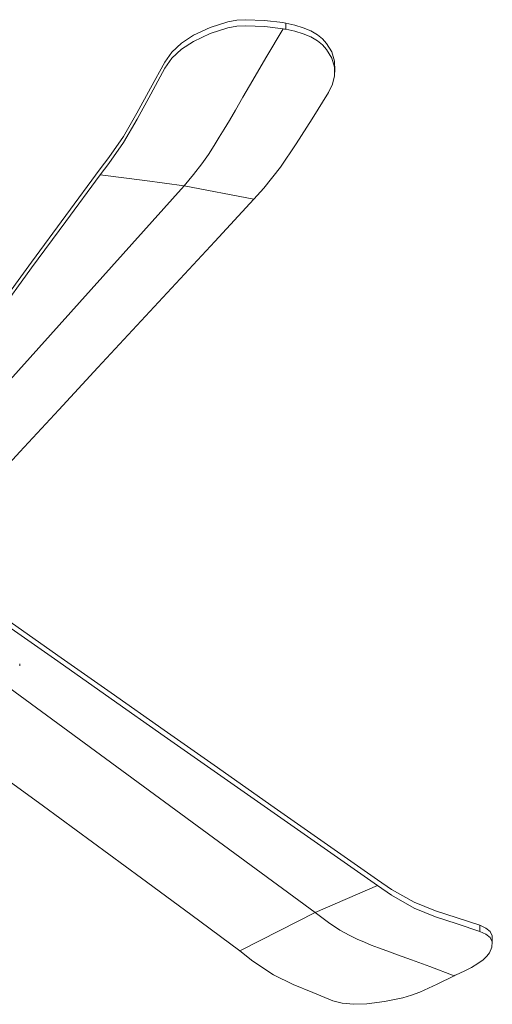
# Model space of a CAD drawing. Header units: millimetres. Extents: x 5494 to 11947, y -2708 to 7544.
# Tile 7 of 16: x 8712 to 9122, y -2708 to -1856. Entities that reach past the tile are written whole.
import ezdxf

# ---------------------------------------------------------------- set-up
doc = ezdxf.new("R2010")
doc.units = ezdxf.units.MM
doc.layers.add('E-ELEC-FIXT', color=7, linetype='Continuous', lineweight=9)

# ---------------------------------------------------------------- blocks, each defined once
blk = doc.blocks.new('AOBA - 33349 AOBA Dark ceiling fan-567936-00 Isometrico PDF')
at = {"layer": 'E-ELEC-FIXT', "color": 251, "lineweight": 15, "true_color": 0x5b5b5b}
for p, q in [((-2186.57, -1859.52), (-2186.57, -1864.76)), ((-2144.44, -1892.33), (-2144.26, -1899.63)), ((-2144.1, -1901.85), (-2144.1, -1896.6)), ((-2347.47, -1985.58), (-2339.73, -1975.81)), ((-2339.73, -1980.93), (-2347.47, -1990.7)), ((-2347.47, -1990.7), (-2308.72, -1995.69)), ((-2274.68, -2000.07), (-2266.38, -1990.37)), ((-2274.68, -2000.07), (-2471.72, -2219.58)), ((-2308.72, -1995.69), (-2274.68, -2000.07)), ((-2274.68, -2000.07), (-2214.39, -2011.84)), ((-2214.39, -2011.84), (-2205.53, -2002.25)), ((-2417.09, -2415.64), (-2417.09, -2413.89)), ((-2430.71, -2431.19), (-2161.15, -2629.04)), ((-2107.2, -2605.66), (-2161.15, -2629.04)), ((-2107.2, -2600.58), (-2095.09, -2609.03)), ((-2095.09, -2614.12), (-2107.2, -2605.66)), ((-2161.15, -2629.04), (-2191.61, -2644.5)), ((-2149.54, -2637.72), (-2161.15, -2629.04)), ((-2018.53, -2645.32), (-2018.53, -2640.07)), ((-2191.61, -2644.5), (-2226.29, -2662.1)), ((-2007.85, -2649.07), (-2007.78, -2652.81)), ((-2007.64, -2656.35), (-2007.64, -2651.1)), ((-2226.29, -2662.1), (-2215.17, -2671.03))]:
    blk.add_line(p, q, dxfattribs=at)
for points in [[(-2236.64, -1858.25, 0), (-2229.03, -1856.85, 0), (-2221.47, -1856.43, 0)], [(-2221.47, -1856.43, 0), (-2205.09, -1857.17, 0), (-2189.17, -1858.94, 0)], [(-2266.64, -1869.9, 0), (-2252.12, -1863.16, 0), (-2236.64, -1858.25, 0)], [(-2236.64, -1863.52, 0), (-2252.12, -1868.43, 0), (-2266.64, -1875.18, 0)], [(-2266.38, -1990.37, 0), (-2259.3, -1981.29, 0), (-2253.58, -1972.95, 0), (-2248.6, -1965.26, 0), (-2244.15, -1958.17, 0), (-2239.91, -1951.2, 0), (-2235.45, -1943.7, 0), (-2230.24, -1934.79, 0), (-2223.69, -1923.56, 0), (-2215.11, -1908.9, 0), (-2203.72, -1889.56, 0), (-2188.71, -1864.28, 0)], [(-2221.47, -1861.71, 0), (-2229.03, -1862.12, 0), (-2236.64, -1863.52, 0)], [(-2188.71, -1864.28, 0), (-2204.85, -1862.46, 0), (-2221.47, -1861.71, 0)], [(-2189.17, -1858.94, 0), (-2187.87, -1859.22, 0), (-2186.57, -1859.52, 0)], [(-2186.57, -1864.76, 0), (-2187.64, -1864.52, 0), (-2188.71, -1864.28, 0)], [(-2186.57, -1859.52, 0), (-2178.86, -1861.19, 0), (-2171.49, -1863.37, 0)], [(-2171.49, -1868.61, 0), (-2178.86, -1866.43, 0), (-2186.57, -1864.76, 0)], [(-2171.49, -1863.37, 0), (-2164.97, -1866.06, 0), (-2159.21, -1869.47, 0)], [(-2291.38, -1893.1, 0), (-2285.28, -1884.48, 0), (-2276.89, -1876.62, 0), (-2266.64, -1869.9, 0)], [(-2159.21, -1874.71, 0), (-2164.97, -1871.31, 0), (-2171.49, -1868.61, 0)], [(-2159.21, -1869.47, 0), (-2154.84, -1873.02, 0), (-2151.21, -1877, 0)], [(-2266.64, -1875.18, 0), (-2276.89, -1881.9, 0), (-2285.28, -1889.77, 0), (-2291.38, -1898.39, 0)], [(-2151.21, -1882.24, 0), (-2154.84, -1878.26, 0), (-2159.21, -1874.71, 0)], [(-2151.21, -1877, 0), (-2146.81, -1884.35, 0), (-2144.44, -1892.33, 0)], [(-2144.44, -1897.58, 0), (-2146.81, -1889.6, 0), (-2151.21, -1882.24, 0)], [(-2339.73, -1975.81, 0), (-2327.27, -1957.5, 0), (-2315.48, -1937.34, 0), (-2303.64, -1915.69, 0), (-2291.38, -1893.1, 0)], [(-2291.38, -1898.39, 0), (-2303.59, -1920.9, 0), (-2315.44, -1942.53, 0), (-2327.27, -1962.68, 0), (-2339.73, -1980.93, 0)], [(-2149.56, -1919.42, 0), (-2146.01, -1912.24, 0), (-2144.26, -1904.88, 0), (-2144.44, -1897.58, 0)], [(-2205.53, -2002.25, 0), (-2191.11, -1983.9, 0), (-2177.53, -1963.77, 0), (-2163.83, -1942.09, 0), (-2149.56, -1919.42, 0)], [(-2554.94, -2263.99, 0), (-2525.29, -2225.19, 0), (-2495.65, -2185.87, 0), (-2466.01, -2146.19, 0), (-2436.37, -2106.26, 0), (-2406.73, -2066.15, 0), (-2377.1, -2025.92, 0), (-2347.47, -1985.58, 0)], [(-2347.47, -1990.7, 0), (-2377.12, -2030.92, 0), (-2406.77, -2071.2, 0), (-2436.42, -2111.57, 0), (-2466.06, -2152.05, 0), (-2495.7, -2192.74, 0), (-2525.34, -2233.8, 0), (-2525.99, -2234.71, 0)], [(-2450.57, -2266.6, 0), (-2416.83, -2230.26, 0), (-2383.09, -2193.9, 0), (-2349.35, -2157.52, 0), (-2315.61, -2121.13, 0), (-2281.87, -2084.72, 0), (-2248.13, -2048.29, 0), (-2214.39, -2011.84, 0)], [(-2430.25, -2374.14, 0), (-2384.1, -2406.54, 0), (-2337.95, -2438.92, 0), (-2291.8, -2471.29, 0), (-2245.65, -2503.64, 0), (-2199.5, -2535.97, 0), (-2153.35, -2568.28, 0), (-2107.2, -2600.58, 0)], [(-2107.2, -2605.66, 0), (-2153.35, -2573.36, 0), (-2199.5, -2541.05, 0), (-2245.65, -2508.72, 0), (-2291.8, -2476.37, 0), (-2337.95, -2444, 0), (-2384.1, -2411.62, 0), (-2430.25, -2379.21, 0)], [(-2524.2, -2446.08, 0), (-2481.69, -2475.64, 0), (-2439.14, -2506.14, 0), (-2396.57, -2537.04, 0), (-2354.01, -2568.15, 0), (-2311.44, -2599.39, 0), (-2268.86, -2630.72, 0), (-2226.29, -2662.1, 0)], [(-2095.09, -2609.03, 0), (-2075.37, -2619.98, 0), (-2056.87, -2627.42, 0), (-2038.1, -2633.64, 0), (-2018.53, -2640.07, 0)], [(-2018.53, -2645.32, 0), (-2038.05, -2638.92, 0), (-2056.8, -2632.68, 0), (-2075.36, -2625.15, 0), (-2095.09, -2614.12, 0)], [(-2040.81, -2683.67, 0), (-2061.82, -2675.71, 0), (-2077.76, -2669.81, 0), (-2089.78, -2665.47, 0), (-2098.94, -2662.19, 0), (-2106.24, -2659.56, 0), (-2112.48, -2657.19, 0), (-2118.42, -2654.76, 0), (-2124.65, -2651.99, 0), (-2131.62, -2648.66, 0), (-2139.62, -2644.33, 0), (-2149.54, -2637.72, 0)], [(-2018.53, -2640.07, 0), (-2013.27, -2642.45, 0), (-2009.64, -2645.48, 0), (-2007.85, -2649.07, 0)], [(-2007.85, -2654.32, 0), (-2009.64, -2650.73, 0), (-2013.27, -2647.7, 0), (-2018.53, -2645.32, 0)], [(-2010.14, -2663.81, 0), (-2007.95, -2658.91, 0), (-2007.85, -2654.32, 0)], [(-2015.69, -2669.86, 0), (-2012.5, -2666.83, 0), (-2010.14, -2663.81, 0)], [(-2215.17, -2671.03, 0), (-2197.27, -2682.88, 0), (-2180.29, -2691.29, 0), (-2163.28, -2698.28, 0), (-2145.74, -2705.27, 0)], [(-2025.68, -2676.48, 0), (-2020.23, -2673.23, 0), (-2015.69, -2669.86, 0)], [(-2070.56, -2697.82, 0), (-2055.31, -2690.94, 0), (-2040.81, -2683.67, 0)], [(-2040.81, -2683.67, 0), (-2039.86, -2683.24, 0), (-2038.92, -2682.81, 0)], [(-2038.92, -2682.81, 0), (-2032.06, -2679.72, 0), (-2025.68, -2676.48, 0)], [(-2085.17, -2702.73, 0), (-2077.7, -2700.53, 0), (-2070.56, -2697.82, 0)], [(-2145.74, -2705.27, 0), (-2137.69, -2707.47, 0), (-2127.71, -2708.42, 0), (-2116.31, -2708.05, 0)], [(-2116.31, -2708.05, 0), (-2100.93, -2706.07, 0), (-2085.17, -2702.73, 0)]]:
    blk.add_polyline3d(points, dxfattribs=at)

msp = doc.modelspace()

# ---------------------------------------------------------------- block references
at = {"layer": 'E-ELEC-FIXT', "color": 251, "lineweight": 15, "true_color": 0x5b5b5b}
msp.add_blockref('AOBA - 33349 AOBA Dark ceiling fan-567936-00 Isometrico PDF', (11129.39, 0), dxfattribs=at)

doc.saveas('drawing.dxf')
